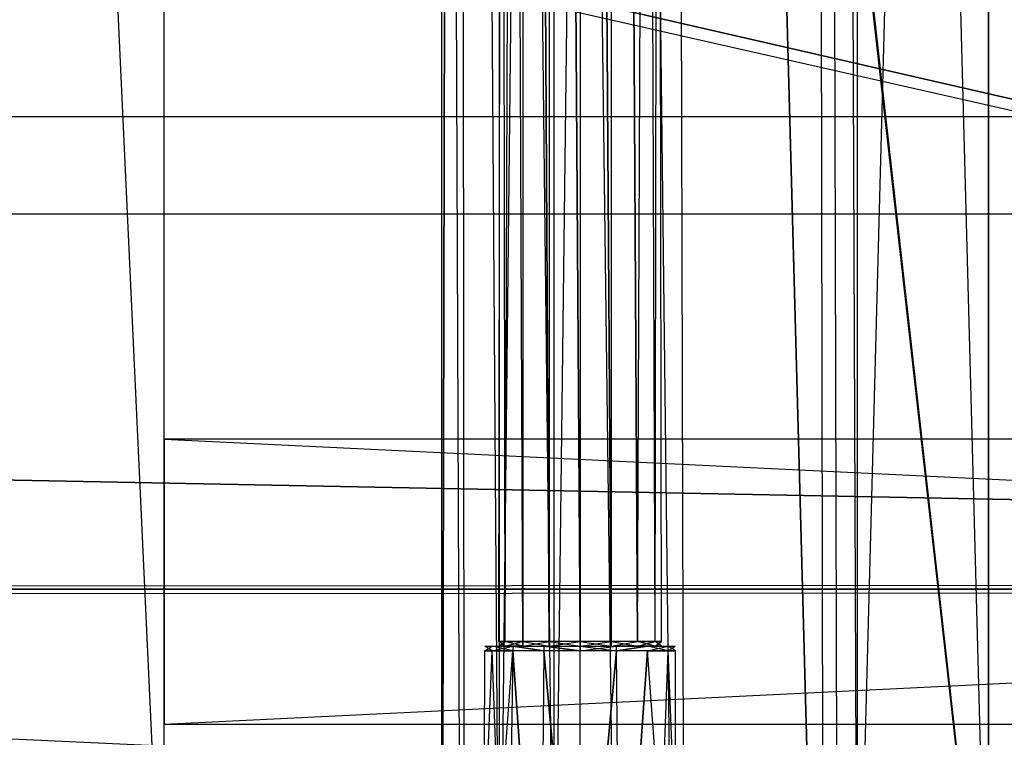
# Model space of a CAD drawing. Extents: x 0 to 1.4, y -0.5 to 0.
# Tile 30 of 44: x 0.9794 to 1.045, y -0.4608 to -0.413. Entities that reach past the tile are written whole.
import ezdxf

# ---------------------------------------------------------------- set-up
doc = ezdxf.new("R2010")
doc.units = 0
for name, color, linetype in [('L10_KORPUS_LEGATO_BO_X_13620__Y', 7, 'CONTINUOUS'), ('L12_KORPUS_LEGATO_3_N_B21700___', 7, 'CONTINUOUS'), ('L15_KORPUS_LEGATO_0_N_B21700___', 7, 'CONTINUOUS'), ('L17_KORPUS_LEGATO_MS_X_190__Y_4', 7, 'CONTINUOUS'), ('L18_KORPUS_LEGATO_TV_X_3920__Y_', 7, 'CONTINUOUS'), ('L32_DRAWERBOX_LEGATO_REL_6_X_36', 7, 'CONTINUOUS'), ('L34_DRAWERBOX_LEGATO_REL_4_X_13', 7, 'CONTINUOUS'), ('L35_DRAWERBOX_LEGATO_REL_3_X_29', 7, 'CONTINUOUS'), ('L41_DRAWERBOX_LEGATO_NOR_4_X_36', 7, 'CONTINUOUS'), ('L44_DRAWERBOX_LEGATO_NOR_1_X_29', 7, 'CONTINUOUS'), ('L7_PLATTE_LEGATO_0_N_B21700____', 7, 'CONTINUOUS')]:
    doc.layers.add(name, color=color, linetype=linetype)

msp = doc.modelspace()

# ---------------------------------------------------------------- linework, layer by layer
at = {"layer": 'L10_KORPUS_LEGATO_BO_X_13620__Y', "color": 8}
for points, invisible_edges in [([(1.381, -0.479447, 0.02), (0.019, -0.069947, 0.02), (0.019, -0.479447, 0.02), (1.381, -0.479447, 0.02)], 13), ([(0.019, -0.069947, 0.02), (1.381, -0.479447, 0.02), (1.381, -0.069947, 0.02), (0.019, -0.069947, 0.02)], 14), ([(1.381, -0.069947, 0.001), (0.019, -0.479447, 0.001), (0.019, -0.069947, 0.001), (1.381, -0.069947, 0.001)], 13), ([(0.019, -0.479447, 0.001), (1.381, -0.069947, 0.001), (1.381, -0.479447, 0.001), (0.019, -0.479447, 0.001)], 14)]:
    msp.add_3dface(points, dxfattribs=dict(at, invisible_edges=invisible_edges))
at = {"layer": 'L12_KORPUS_LEGATO_3_N_B21700___', "color": 8}
for points, invisible_edges in [([(0.019, -0.479447, 0.483), (0.079, -0.419447, 0.483), (1.381, -0.479447, 0.483), (0.019, -0.479447, 0.483)], 10), ([(1.381, -0.479447, 0.502), (0.079, -0.419447, 0.502), (0.019, -0.479447, 0.502), (1.381, -0.479447, 0.502)], 13), ([(1.381, -0.479447, 0.483), (0.079, -0.419447, 0.483), (1.321, -0.419447, 0.483), (1.381, -0.479447, 0.483)], 15), ([(0.079, -0.419447, 0.502), (1.321, -0.419447, 0.483), (0.079, -0.419447, 0.483), (0.079, -0.419447, 0.502)], 13), ([(1.321, -0.419447, 0.483), (0.079, -0.419447, 0.502), (1.321, -0.419447, 0.502), (1.321, -0.419447, 0.483)], 14), ([(0.079, -0.419447, 0.502), (1.381, -0.479447, 0.502), (1.321, -0.419447, 0.502), (0.079, -0.419447, 0.502)], 14)]:
    msp.add_3dface(points, dxfattribs=dict(at, invisible_edges=invisible_edges))
at = {"layer": 'L15_KORPUS_LEGATO_0_N_B21700___', "color": 8}
for points, invisible_edges in [([(0.075, -0.425947, 0.502), (1.35, -0.450947, 0.502), (0.05, -0.450947, 0.502), (0.075, -0.425947, 0.502)], 13), ([(1.35, -0.450947, 0.512), (0.075, -0.425947, 0.512), (0.05, -0.450947, 0.512), (1.35, -0.450947, 0.512)], 13), ([(1.35, -0.450947, 0.502), (0.075, -0.425947, 0.502), (1.325, -0.425947, 0.502), (1.35, -0.450947, 0.502)], 14), ([(0.075, -0.425947, 0.512), (1.35, -0.450947, 0.512), (1.325, -0.425947, 0.512), (0.075, -0.425947, 0.512)], 14), ([(0.075, -0.425947, 0.512), (1.325, -0.425947, 0.502), (0.075, -0.425947, 0.502), (0.075, -0.425947, 0.512)], 13), ([(1.325, -0.425947, 0.502), (0.075, -0.425947, 0.512), (1.325, -0.425947, 0.512), (1.325, -0.425947, 0.502)], 14), ([(1.35, -0.450947, 0.502), (0.05, -0.450947, 0.512), (0.05, -0.450947, 0.502), (1.35, -0.450947, 0.502)], 13), ([(0.05, -0.450947, 0.512), (1.35, -0.450947, 0.502), (1.35, -0.450947, 0.512), (0.05, -0.450947, 0.512)], 14)]:
    msp.add_3dface(points, dxfattribs=dict(at, invisible_edges=invisible_edges))
at = {"layer": 'L17_KORPUS_LEGATO_MS_X_190__Y_4', "color": 8}
for points, invisible_edges in [([(0.989, -0.069937, 0.02), (0.97, -0.478937, 0.02), (0.97, -0.069937, 0.02), (0.989, -0.069937, 0.02)], 13), ([(0.97, -0.478937, 0.02), (0.989, -0.069937, 0.02), (0.989, -0.478937, 0.02), (0.97, -0.478937, 0.02)], 14), ([(0.989, -0.478937, 0.483), (0.97, -0.069937, 0.483), (0.97, -0.478937, 0.483), (0.989, -0.478937, 0.483)], 13), ([(0.97, -0.069937, 0.483), (0.989, -0.478937, 0.483), (0.989, -0.069937, 0.483), (0.97, -0.069937, 0.483)], 14), ([(0.989, -0.069937, 0.02), (0.989, -0.478937, 0.483), (0.989, -0.478937, 0.02), (0.989, -0.069937, 0.02)], 13), ([(0.989, -0.478937, 0.483), (0.989, -0.069937, 0.02), (0.989, -0.069937, 0.483), (0.989, -0.478937, 0.483)], 14)]:
    msp.add_3dface(points, dxfattribs=dict(at, invisible_edges=invisible_edges))
at = {"layer": 'L18_KORPUS_LEGATO_TV_X_3920__Y_', "color": 8}
for points, invisible_edges in [([(0.989, -0.440937, 0.37), (0.989, -0.459937, 0.3), (0.989, -0.459937, 0.37), (0.989, -0.440937, 0.37)], 13), ([(0.989, -0.459937, 0.3), (0.989, -0.440937, 0.37), (0.989, -0.440937, 0.3), (0.989, -0.459937, 0.3)], 14), ([(0.989, -0.440937, 0.37), (1.381, -0.440947, 0.3), (0.989, -0.440937, 0.3), (0.989, -0.440937, 0.37)], 13), ([(1.381, -0.440947, 0.3), (0.989, -0.440937, 0.37), (1.381, -0.440947, 0.37), (1.381, -0.440947, 0.3)], 14), ([(1.381, -0.440947, 0.3), (0.989, -0.459937, 0.3), (0.989, -0.440937, 0.3), (1.381, -0.440947, 0.3)], 13), ([(1.381, -0.459947, 0.37), (0.989, -0.440937, 0.37), (0.989, -0.459937, 0.37), (1.381, -0.459947, 0.37)], 13), ([(0.989, -0.440937, 0.37), (1.381, -0.459947, 0.37), (1.381, -0.440947, 0.37), (0.989, -0.440937, 0.37)], 14), ([(0.989, -0.459937, 0.3), (1.381, -0.440947, 0.3), (1.381, -0.459947, 0.3), (0.989, -0.459937, 0.3)], 14), ([(1.381, -0.459947, 0.3), (0.989, -0.459937, 0.37), (0.989, -0.459937, 0.3), (1.381, -0.459947, 0.3)], 13), ([(0.989, -0.459937, 0.37), (1.381, -0.459947, 0.3), (1.381, -0.459947, 0.37), (0.989, -0.459937, 0.37)], 14)]:
    msp.add_3dface(points, dxfattribs=dict(at, invisible_edges=invisible_edges))
at = {"layer": 'L32_DRAWERBOX_LEGATO_REL_6_X_36', "color": 8}
for points, invisible_edges in [([(1.043985, -0.480942, 0.032), (1.0075, -0.156942, 0.032), (1.0075, -0.480942, 0.032), (1.043985, -0.480942, 0.032)], 13), ([(1.0075, -0.156942, 0.032), (1.043985, -0.480942, 0.032), (1.043985, -0.156942, 0.032), (1.0075, -0.156942, 0.032)], 14), ([(1.0075, -0.156942, 0.032), (1.008786, -0.480942, 0.10758), (1.0075, -0.480942, 0.032), (1.0075, -0.156942, 0.032)], 13), ([(1.008786, -0.480942, 0.10758), (1.0075, -0.156942, 0.032), (1.008786, -0.156942, 0.10758), (1.008786, -0.480942, 0.10758)], 14), ([(1.008786, -0.156942, 0.10758), (1.009033, -0.480942, 0.110955), (1.008786, -0.480942, 0.10758), (1.008786, -0.156942, 0.10758)], 13), ([(1.009033, -0.480942, 0.110955), (1.008786, -0.156942, 0.10758), (1.009033, -0.156942, 0.110955), (1.009033, -0.480942, 0.110955)], 14), ([(1.009033, -0.156942, 0.110955), (1.01138, -0.480942, 0.114232), (1.009033, -0.480942, 0.110955), (1.009033, -0.156942, 0.110955)], 13), ([(1.01138, -0.480942, 0.114232), (1.009033, -0.156942, 0.110955), (1.01138, -0.156942, 0.114232), (1.01138, -0.480942, 0.114232)], 14), ([(1.01138, -0.156942, 0.114232), (1.015026, -0.480942, 0.115948), (1.01138, -0.480942, 0.114232), (1.01138, -0.156942, 0.114232)], 13), ([(1.015026, -0.480942, 0.115948), (1.01138, -0.156942, 0.114232), (1.015026, -0.156942, 0.115948), (1.015026, -0.480942, 0.115948)], 14), ([(1.015026, -0.156942, 0.115948), (1.019089, -0.480942, 0.115998), (1.015026, -0.480942, 0.115948), (1.015026, -0.156942, 0.115948)], 13), ([(1.019089, -0.480942, 0.115998), (1.015026, -0.156942, 0.115948), (1.019089, -0.156942, 0.115998), (1.019089, -0.480942, 0.115998)], 14), ([(1.019089, -0.156942, 0.115998), (1.022928, -0.480942, 0.114666), (1.019089, -0.480942, 0.115998), (1.019089, -0.156942, 0.115998)], 13), ([(1.022928, -0.480942, 0.114666), (1.019089, -0.156942, 0.115998), (1.022928, -0.156942, 0.114666), (1.022928, -0.480942, 0.114666)], 14), ([(1.022928, -0.156942, 0.114666), (1.02368, -0.480942, 0.113598), (1.022928, -0.480942, 0.114666), (1.022928, -0.156942, 0.114666)], 13), ([(1.02368, -0.480942, 0.113598), (1.022928, -0.156942, 0.114666), (1.02368, -0.156942, 0.113598), (1.02368, -0.480942, 0.113598)], 14), ([(1.02368, -0.156942, 0.113598), (1.032389, -0.480942, 0.060646), (1.02368, -0.480942, 0.113598), (1.02368, -0.156942, 0.113598)], 13), ([(1.032389, -0.480942, 0.060646), (1.02368, -0.156942, 0.113598), (1.032389, -0.156942, 0.060646), (1.032389, -0.480942, 0.060646)], 14), ([(1.032389, -0.156942, 0.060646), (1.03297, -0.480942, 0.058607), (1.032389, -0.480942, 0.060646), (1.032389, -0.156942, 0.060646)], 13), ([(1.03297, -0.480942, 0.058607), (1.032389, -0.156942, 0.060646), (1.03297, -0.156942, 0.058607), (1.03297, -0.480942, 0.058607)], 14), ([(1.03297, -0.156942, 0.058607), (1.033933, -0.480942, 0.056719), (1.03297, -0.480942, 0.058607), (1.03297, -0.156942, 0.058607)], 13), ([(1.033933, -0.480942, 0.056719), (1.03297, -0.156942, 0.058607), (1.033933, -0.156942, 0.056719), (1.033933, -0.480942, 0.056719)], 14), ([(1.033933, -0.156942, 0.056719), (1.035241, -0.480942, 0.055052), (1.033933, -0.480942, 0.056719), (1.033933, -0.156942, 0.056719)], 13), ([(1.035241, -0.480942, 0.055052), (1.033933, -0.156942, 0.056719), (1.035241, -0.156942, 0.055052), (1.035241, -0.480942, 0.055052)], 14), ([(1.035241, -0.156942, 0.055052), (1.043985, -0.480942, 0.048743), (1.035241, -0.480942, 0.055052), (1.035241, -0.156942, 0.055052)], 13), ([(1.043985, -0.480942, 0.048743), (1.035241, -0.156942, 0.055052), (1.043985, -0.156942, 0.048743), (1.043985, -0.480942, 0.048743)], 14), ([(1.043985, -0.156942, 0.048743), (1.043985, -0.480942, 0.032), (1.043985, -0.480942, 0.048743), (1.043985, -0.156942, 0.048743)], 13), ([(1.043985, -0.480942, 0.032), (1.043985, -0.156942, 0.048743), (1.043985, -0.156942, 0.032), (1.043985, -0.480942, 0.032)], 14)]:
    msp.add_3dface(points, dxfattribs=dict(at, invisible_edges=invisible_edges))
at = {"layer": 'L34_DRAWERBOX_LEGATO_REL_4_X_13', "color": 8}
for points, invisible_edges in [([(1.011331, -0.144467, 0.1666), (1.011743, -0.454429, 0.168674), (1.011331, -0.454429, 0.1666), (1.011331, -0.144467, 0.1666)], 13), ([(1.011743, -0.454429, 0.168674), (1.011331, -0.144467, 0.1666), (1.011743, -0.144467, 0.168674), (1.011743, -0.454429, 0.168674)], 14), ([(1.011743, -0.144467, 0.164526), (1.011331, -0.454429, 0.1666), (1.011743, -0.454429, 0.164526), (1.011743, -0.144467, 0.164526)], 13), ([(1.011331, -0.454429, 0.1666), (1.011743, -0.144467, 0.164526), (1.011331, -0.144467, 0.1666), (1.011331, -0.454429, 0.1666)], 14), ([(1.011743, -0.144467, 0.168674), (1.012918, -0.454429, 0.170432), (1.011743, -0.454429, 0.168674), (1.011743, -0.144467, 0.168674)], 13), ([(1.012918, -0.454429, 0.170432), (1.011743, -0.144467, 0.168674), (1.012918, -0.144467, 0.170432), (1.012918, -0.454429, 0.170432)], 14), ([(1.012918, -0.144467, 0.162768), (1.011743, -0.454429, 0.164526), (1.012918, -0.454429, 0.162768), (1.012918, -0.144467, 0.162768)], 13), ([(1.011743, -0.454429, 0.164526), (1.012918, -0.144467, 0.162768), (1.011743, -0.144467, 0.164526), (1.011743, -0.454429, 0.164526)], 14), ([(1.012918, -0.144467, 0.170432), (1.014676, -0.454429, 0.171607), (1.012918, -0.454429, 0.170432), (1.012918, -0.144467, 0.170432)], 13), ([(1.014676, -0.454429, 0.171607), (1.012918, -0.144467, 0.170432), (1.014676, -0.144467, 0.171607), (1.014676, -0.454429, 0.171607)], 14), ([(1.014676, -0.454429, 0.161593), (1.012918, -0.144467, 0.162768), (1.012918, -0.454429, 0.162768), (1.014676, -0.454429, 0.161593)], 13), ([(1.012918, -0.144467, 0.162768), (1.014676, -0.454429, 0.161593), (1.014676, -0.144467, 0.161593), (1.012918, -0.144467, 0.162768)], 14), ([(1.014676, -0.144467, 0.171607), (1.01675, -0.454429, 0.172019), (1.014676, -0.454429, 0.171607), (1.014676, -0.144467, 0.171607)], 13), ([(1.01675, -0.454429, 0.172019), (1.014676, -0.144467, 0.171607), (1.01675, -0.144467, 0.172019), (1.01675, -0.454429, 0.172019)], 14), ([(1.01675, -0.454429, 0.161181), (1.014676, -0.144467, 0.161593), (1.014676, -0.454429, 0.161593), (1.01675, -0.454429, 0.161181)], 13), ([(1.014676, -0.144467, 0.161593), (1.01675, -0.454429, 0.161181), (1.01675, -0.144467, 0.161181), (1.014676, -0.144467, 0.161593)], 14), ([(1.018824, -0.454429, 0.161593), (1.01675, -0.144467, 0.161181), (1.01675, -0.454429, 0.161181), (1.018824, -0.454429, 0.161593)], 13), ([(1.01675, -0.144467, 0.161181), (1.018824, -0.454429, 0.161593), (1.018824, -0.144467, 0.161593), (1.01675, -0.144467, 0.161181)], 14), ([(1.01675, -0.144467, 0.172019), (1.018824, -0.454429, 0.171607), (1.01675, -0.454429, 0.172019), (1.01675, -0.144467, 0.172019)], 13), ([(1.018824, -0.454429, 0.171607), (1.01675, -0.144467, 0.172019), (1.018824, -0.144467, 0.171607), (1.018824, -0.454429, 0.171607)], 14), ([(1.020582, -0.454429, 0.162768), (1.018824, -0.144467, 0.161593), (1.018824, -0.454429, 0.161593), (1.020582, -0.454429, 0.162768)], 13), ([(1.018824, -0.144467, 0.161593), (1.020582, -0.454429, 0.162768), (1.020582, -0.144467, 0.162768), (1.018824, -0.144467, 0.161593)], 14), ([(1.018824, -0.144467, 0.171607), (1.020582, -0.454429, 0.170432), (1.018824, -0.454429, 0.171607), (1.018824, -0.144467, 0.171607)], 13), ([(1.020582, -0.454429, 0.170432), (1.018824, -0.144467, 0.171607), (1.020582, -0.144467, 0.170432), (1.020582, -0.454429, 0.170432)], 14), ([(1.021757, -0.144467, 0.164526), (1.020582, -0.454429, 0.162768), (1.021757, -0.454429, 0.164526), (1.021757, -0.144467, 0.164526)], 13), ([(1.020582, -0.454429, 0.162768), (1.021757, -0.144467, 0.164526), (1.020582, -0.144467, 0.162768), (1.020582, -0.454429, 0.162768)], 14), ([(1.020582, -0.144467, 0.170432), (1.021757, -0.454429, 0.168674), (1.020582, -0.454429, 0.170432), (1.020582, -0.144467, 0.170432)], 13), ([(1.021757, -0.454429, 0.168674), (1.020582, -0.144467, 0.170432), (1.021757, -0.144467, 0.168674), (1.021757, -0.454429, 0.168674)], 14), ([(1.02217, -0.144467, 0.1666), (1.021757, -0.454429, 0.164526), (1.02217, -0.454429, 0.1666), (1.02217, -0.144467, 0.1666)], 13), ([(1.021757, -0.454429, 0.164526), (1.02217, -0.144467, 0.1666), (1.021757, -0.144467, 0.164526), (1.021757, -0.454429, 0.164526)], 14), ([(1.021757, -0.144467, 0.168674), (1.02217, -0.454429, 0.1666), (1.021757, -0.454429, 0.168674), (1.021757, -0.144467, 0.168674)], 13), ([(1.02217, -0.454429, 0.1666), (1.021757, -0.144467, 0.168674), (1.02217, -0.144467, 0.1666), (1.02217, -0.454429, 0.1666)], 14), ([(1.010887, -0.454742, 0.164171), (1.010397, -0.455047, 0.1666), (1.01088, -0.455047, 0.164169), (1.010887, -0.454742, 0.164171)], 13), ([(1.010397, -0.455047, 0.1666), (1.010887, -0.454742, 0.164171), (1.010404, -0.454742, 0.1666), (1.010397, -0.455047, 0.1666)], 14), ([(1.010404, -0.454742, 0.1666), (1.01088, -0.455047, 0.169031), (1.010397, -0.455047, 0.1666), (1.010404, -0.454742, 0.1666)], 13), ([(1.011743, -0.454742, 0.164526), (1.010404, -0.454742, 0.1666), (1.010887, -0.454742, 0.164171), (1.011743, -0.454742, 0.164526)], 13), ([(1.010404, -0.454742, 0.1666), (1.011743, -0.454742, 0.164526), (1.011331, -0.454742, 0.1666), (1.010404, -0.454742, 0.1666)], 14), ([(1.011743, -0.454742, 0.168674), (1.010404, -0.454742, 0.1666), (1.011331, -0.454742, 0.1666), (1.011743, -0.454742, 0.168674)], 13), ([(1.010404, -0.454742, 0.1666), (1.011743, -0.454742, 0.168674), (1.010887, -0.454742, 0.169029), (1.010404, -0.454742, 0.1666)], 14), ([(1.01088, -0.455047, 0.169031), (1.010404, -0.454742, 0.1666), (1.010887, -0.454742, 0.169029), (1.01088, -0.455047, 0.169031)], 14), ([(1.012262, -0.454742, 0.162112), (1.01088, -0.455047, 0.164169), (1.012258, -0.455047, 0.162107), (1.012262, -0.454742, 0.162112)], 13), ([(1.01088, -0.455047, 0.164169), (1.012262, -0.454742, 0.162112), (1.010887, -0.454742, 0.164171), (1.01088, -0.455047, 0.164169)], 14), ([(1.010887, -0.454742, 0.169029), (1.012258, -0.455047, 0.171093), (1.01088, -0.455047, 0.169031), (1.010887, -0.454742, 0.169029)], 13), ([(1.012918, -0.454742, 0.170432), (1.010887, -0.454742, 0.169029), (1.011743, -0.454742, 0.168674), (1.012918, -0.454742, 0.170432)], 13), ([(1.010887, -0.454742, 0.169029), (1.012918, -0.454742, 0.170432), (1.012262, -0.454742, 0.171088), (1.010887, -0.454742, 0.169029)], 14), ([(1.012918, -0.454742, 0.162768), (1.010887, -0.454742, 0.164171), (1.012262, -0.454742, 0.162112), (1.012918, -0.454742, 0.162768)], 13), ([(1.010887, -0.454742, 0.164171), (1.012918, -0.454742, 0.162768), (1.011743, -0.454742, 0.164526), (1.010887, -0.454742, 0.164171)], 14), ([(1.012258, -0.455047, 0.171093), (1.010887, -0.454742, 0.169029), (1.012262, -0.454742, 0.171088), (1.012258, -0.455047, 0.171093)], 14), ([(1.011743, -0.454429, 0.164526), (1.011331, -0.454742, 0.1666), (1.011743, -0.454742, 0.164526), (1.011743, -0.454429, 0.164526)], 13), ([(1.011331, -0.454742, 0.1666), (1.011743, -0.454429, 0.164526), (1.011331, -0.454429, 0.1666), (1.011331, -0.454742, 0.1666)], 14), ([(1.011331, -0.454429, 0.1666), (1.011743, -0.454742, 0.168674), (1.011331, -0.454742, 0.1666), (1.011331, -0.454429, 0.1666)], 13), ([(1.011743, -0.454742, 0.168674), (1.011331, -0.454429, 0.1666), (1.011743, -0.454429, 0.168674), (1.011743, -0.454742, 0.168674)], 14), ([(1.012918, -0.454429, 0.162768), (1.011743, -0.454742, 0.164526), (1.012918, -0.454742, 0.162768), (1.012918, -0.454429, 0.162768)], 13), ([(1.011743, -0.454742, 0.164526), (1.012918, -0.454429, 0.162768), (1.011743, -0.454429, 0.164526), (1.011743, -0.454742, 0.164526)], 14), ([(1.011743, -0.454429, 0.168674), (1.012918, -0.454742, 0.170432), (1.011743, -0.454742, 0.168674), (1.011743, -0.454429, 0.168674)], 13), ([(1.012918, -0.454742, 0.170432), (1.011743, -0.454429, 0.168674), (1.012918, -0.454429, 0.170432), (1.012918, -0.454742, 0.170432)], 14), ([(1.014319, -0.455047, 0.16073), (1.012262, -0.454742, 0.162112), (1.012258, -0.455047, 0.162107), (1.014319, -0.455047, 0.16073)], 13), ([(1.012262, -0.454742, 0.171088), (1.014319, -0.455047, 0.17247), (1.012258, -0.455047, 0.171093), (1.012262, -0.454742, 0.171088)], 13), ([(1.014676, -0.454742, 0.171607), (1.012262, -0.454742, 0.171088), (1.012918, -0.454742, 0.170432), (1.014676, -0.454742, 0.171607)], 13), ([(1.012262, -0.454742, 0.171088), (1.014676, -0.454742, 0.171607), (1.014321, -0.454742, 0.172464), (1.012262, -0.454742, 0.171088)], 14), ([(1.014676, -0.454742, 0.161593), (1.012262, -0.454742, 0.162112), (1.014321, -0.454742, 0.160736), (1.014676, -0.454742, 0.161593)], 13), ([(1.012262, -0.454742, 0.162112), (1.014676, -0.454742, 0.161593), (1.012918, -0.454742, 0.162768), (1.012262, -0.454742, 0.162112)], 14), ([(1.012262, -0.454742, 0.162112), (1.014319, -0.455047, 0.16073), (1.014321, -0.454742, 0.160736), (1.012262, -0.454742, 0.162112)], 14), ([(1.014319, -0.455047, 0.17247), (1.012262, -0.454742, 0.171088), (1.014321, -0.454742, 0.172464), (1.014319, -0.455047, 0.17247)], 14), ([(1.014676, -0.454742, 0.161593), (1.012918, -0.454429, 0.162768), (1.012918, -0.454742, 0.162768), (1.014676, -0.454742, 0.161593)], 13), ([(1.012918, -0.454429, 0.162768), (1.014676, -0.454742, 0.161593), (1.014676, -0.454429, 0.161593), (1.012918, -0.454429, 0.162768)], 14), ([(1.014676, -0.454429, 0.171607), (1.012918, -0.454742, 0.170432), (1.012918, -0.454429, 0.170432), (1.014676, -0.454429, 0.171607)], 13), ([(1.012918, -0.454742, 0.170432), (1.014676, -0.454429, 0.171607), (1.014676, -0.454742, 0.171607), (1.012918, -0.454742, 0.170432)], 14), ([(1.014321, -0.454742, 0.172464), (1.01675, -0.455047, 0.172953), (1.014319, -0.455047, 0.17247), (1.014321, -0.454742, 0.172464)], 13), ([(1.01675, -0.455047, 0.160247), (1.014321, -0.454742, 0.160736), (1.014319, -0.455047, 0.16073), (1.01675, -0.455047, 0.160247)], 13), ([(1.01675, -0.454742, 0.161181), (1.014321, -0.454742, 0.160736), (1.01675, -0.454742, 0.160253), (1.01675, -0.454742, 0.161181)], 13), ([(1.014321, -0.454742, 0.160736), (1.01675, -0.454742, 0.161181), (1.014676, -0.454742, 0.161593), (1.014321, -0.454742, 0.160736)], 14), ([(1.01675, -0.454742, 0.172019), (1.014321, -0.454742, 0.172464), (1.014676, -0.454742, 0.171607), (1.01675, -0.454742, 0.172019)], 13), ([(1.014321, -0.454742, 0.172464), (1.01675, -0.454742, 0.172019), (1.01675, -0.454742, 0.172947), (1.014321, -0.454742, 0.172464)], 14), ([(1.01675, -0.455047, 0.172953), (1.014321, -0.454742, 0.172464), (1.01675, -0.454742, 0.172947), (1.01675, -0.455047, 0.172953)], 14), ([(1.014321, -0.454742, 0.160736), (1.01675, -0.455047, 0.160247), (1.01675, -0.454742, 0.160253), (1.014321, -0.454742, 0.160736)], 14), ([(1.01675, -0.454742, 0.161181), (1.014676, -0.454429, 0.161593), (1.014676, -0.454742, 0.161593), (1.01675, -0.454742, 0.161181)], 13), ([(1.014676, -0.454429, 0.161593), (1.01675, -0.454742, 0.161181), (1.01675, -0.454429, 0.161181), (1.014676, -0.454429, 0.161593)], 14), ([(1.01675, -0.454429, 0.172019), (1.014676, -0.454742, 0.171607), (1.014676, -0.454429, 0.171607), (1.01675, -0.454429, 0.172019)], 13), ([(1.014676, -0.454742, 0.171607), (1.01675, -0.454429, 0.172019), (1.01675, -0.454742, 0.172019), (1.014676, -0.454742, 0.171607)], 14), ([(1.018824, -0.454429, 0.171607), (1.01675, -0.454742, 0.172019), (1.01675, -0.454429, 0.172019), (1.018824, -0.454429, 0.171607)], 13), ([(1.01675, -0.454742, 0.172019), (1.018824, -0.454429, 0.171607), (1.018824, -0.454742, 0.171607), (1.01675, -0.454742, 0.172019)], 14), ([(1.018824, -0.454742, 0.161593), (1.01675, -0.454429, 0.161181), (1.01675, -0.454742, 0.161181), (1.018824, -0.454742, 0.161593)], 13), ([(1.01675, -0.454429, 0.161181), (1.018824, -0.454742, 0.161593), (1.018824, -0.454429, 0.161593), (1.01675, -0.454429, 0.161181)], 14), ([(1.019179, -0.454742, 0.160736), (1.01675, -0.454742, 0.161181), (1.01675, -0.454742, 0.160253), (1.019179, -0.454742, 0.160736)], 13), ([(1.01675, -0.454742, 0.161181), (1.019179, -0.454742, 0.160736), (1.018824, -0.454742, 0.161593), (1.01675, -0.454742, 0.161181)], 14), ([(1.019179, -0.454742, 0.172464), (1.01675, -0.454742, 0.172019), (1.018824, -0.454742, 0.171607), (1.019179, -0.454742, 0.172464)], 13), ([(1.01675, -0.454742, 0.172019), (1.019179, -0.454742, 0.172464), (1.01675, -0.454742, 0.172947), (1.01675, -0.454742, 0.172019)], 14), ([(1.019179, -0.454742, 0.172464), (1.01675, -0.455047, 0.172953), (1.01675, -0.454742, 0.172947), (1.019179, -0.454742, 0.172464)], 13), ([(1.01675, -0.455047, 0.172953), (1.019179, -0.454742, 0.172464), (1.019182, -0.455047, 0.17247), (1.01675, -0.455047, 0.172953)], 14), ([(1.019182, -0.455047, 0.16073), (1.01675, -0.454742, 0.160253), (1.01675, -0.455047, 0.160247), (1.019182, -0.455047, 0.16073)], 13), ([(1.01675, -0.454742, 0.160253), (1.019182, -0.455047, 0.16073), (1.019179, -0.454742, 0.160736), (1.01675, -0.454742, 0.160253)], 14), ([(1.020582, -0.454429, 0.170432), (1.018824, -0.454742, 0.171607), (1.018824, -0.454429, 0.171607), (1.020582, -0.454429, 0.170432)], 13), ([(1.018824, -0.454742, 0.171607), (1.020582, -0.454429, 0.170432), (1.020582, -0.454742, 0.170432), (1.018824, -0.454742, 0.171607)], 14), ([(1.020582, -0.454742, 0.162768), (1.018824, -0.454429, 0.161593), (1.018824, -0.454742, 0.161593), (1.020582, -0.454742, 0.162768)], 13), ([(1.018824, -0.454429, 0.161593), (1.020582, -0.454742, 0.162768), (1.020582, -0.454429, 0.162768), (1.018824, -0.454429, 0.161593)], 14), ([(1.021238, -0.454742, 0.162112), (1.018824, -0.454742, 0.161593), (1.019179, -0.454742, 0.160736), (1.021238, -0.454742, 0.162112)], 13), ([(1.018824, -0.454742, 0.161593), (1.021238, -0.454742, 0.162112), (1.020582, -0.454742, 0.162768), (1.018824, -0.454742, 0.161593)], 14), ([(1.021238, -0.454742, 0.171088), (1.018824, -0.454742, 0.171607), (1.020582, -0.454742, 0.170432), (1.021238, -0.454742, 0.171088)], 13), ([(1.018824, -0.454742, 0.171607), (1.021238, -0.454742, 0.171088), (1.019179, -0.454742, 0.172464), (1.018824, -0.454742, 0.171607)], 14), ([(1.021238, -0.454742, 0.171088), (1.019182, -0.455047, 0.17247), (1.019179, -0.454742, 0.172464), (1.021238, -0.454742, 0.171088)], 13), ([(1.019182, -0.455047, 0.16073), (1.021238, -0.454742, 0.162112), (1.019179, -0.454742, 0.160736), (1.019182, -0.455047, 0.16073)], 13), ([(1.019182, -0.455047, 0.17247), (1.021238, -0.454742, 0.171088), (1.021243, -0.455047, 0.171093), (1.019182, -0.455047, 0.17247)], 14), ([(1.021238, -0.454742, 0.162112), (1.019182, -0.455047, 0.16073), (1.021243, -0.455047, 0.162107), (1.021238, -0.454742, 0.162112)], 14), ([(1.020582, -0.454429, 0.170432), (1.021757, -0.454742, 0.168674), (1.020582, -0.454742, 0.170432), (1.020582, -0.454429, 0.170432)], 13), ([(1.021757, -0.454742, 0.168674), (1.020582, -0.454429, 0.170432), (1.021757, -0.454429, 0.168674), (1.021757, -0.454742, 0.168674)], 14), ([(1.021757, -0.454429, 0.164526), (1.020582, -0.454742, 0.162768), (1.021757, -0.454742, 0.164526), (1.021757, -0.454429, 0.164526)], 13), ([(1.020582, -0.454742, 0.162768), (1.021757, -0.454429, 0.164526), (1.020582, -0.454429, 0.162768), (1.020582, -0.454742, 0.162768)], 14), ([(1.022614, -0.454742, 0.164171), (1.020582, -0.454742, 0.162768), (1.021238, -0.454742, 0.162112), (1.022614, -0.454742, 0.164171)], 13), ([(1.020582, -0.454742, 0.162768), (1.022614, -0.454742, 0.164171), (1.021757, -0.454742, 0.164526), (1.020582, -0.454742, 0.162768)], 14), ([(1.022614, -0.454742, 0.169029), (1.020582, -0.454742, 0.170432), (1.021757, -0.454742, 0.168674), (1.022614, -0.454742, 0.169029)], 13), ([(1.020582, -0.454742, 0.170432), (1.022614, -0.454742, 0.169029), (1.021238, -0.454742, 0.171088), (1.020582, -0.454742, 0.170432)], 14), ([(1.021243, -0.455047, 0.162107), (1.022614, -0.454742, 0.164171), (1.021238, -0.454742, 0.162112), (1.021243, -0.455047, 0.162107)], 14), ([(1.021238, -0.454742, 0.171088), (1.02262, -0.455047, 0.169031), (1.021243, -0.455047, 0.171093), (1.021238, -0.454742, 0.171088)], 13), ([(1.02262, -0.455047, 0.169031), (1.021238, -0.454742, 0.171088), (1.022614, -0.454742, 0.169029), (1.02262, -0.455047, 0.169031)], 14), ([(1.022614, -0.454742, 0.164171), (1.021243, -0.455047, 0.162107), (1.02262, -0.455047, 0.164169), (1.022614, -0.454742, 0.164171)], 13), ([(1.021757, -0.454429, 0.168674), (1.02217, -0.454742, 0.1666), (1.021757, -0.454742, 0.168674), (1.021757, -0.454429, 0.168674)], 13), ([(1.02217, -0.454742, 0.1666), (1.021757, -0.454429, 0.168674), (1.02217, -0.454429, 0.1666), (1.02217, -0.454742, 0.1666)], 14), ([(1.02217, -0.454429, 0.1666), (1.021757, -0.454742, 0.164526), (1.02217, -0.454742, 0.1666), (1.02217, -0.454429, 0.1666)], 13), ([(1.021757, -0.454742, 0.164526), (1.02217, -0.454429, 0.1666), (1.021757, -0.454429, 0.164526), (1.021757, -0.454742, 0.164526)], 14), ([(1.023097, -0.454742, 0.1666), (1.021757, -0.454742, 0.164526), (1.022614, -0.454742, 0.164171), (1.023097, -0.454742, 0.1666)], 13), ([(1.021757, -0.454742, 0.164526), (1.023097, -0.454742, 0.1666), (1.02217, -0.454742, 0.1666), (1.021757, -0.454742, 0.164526)], 14), ([(1.02217, -0.454742, 0.1666), (1.022614, -0.454742, 0.169029), (1.021757, -0.454742, 0.168674), (1.02217, -0.454742, 0.1666)], 14), ([(1.022614, -0.454742, 0.169029), (1.02217, -0.454742, 0.1666), (1.023097, -0.454742, 0.1666), (1.022614, -0.454742, 0.169029)], 13), ([(1.02262, -0.455047, 0.164169), (1.023097, -0.454742, 0.1666), (1.022614, -0.454742, 0.164171), (1.02262, -0.455047, 0.164169)], 14), ([(1.022614, -0.454742, 0.169029), (1.023104, -0.455047, 0.1666), (1.02262, -0.455047, 0.169031), (1.022614, -0.454742, 0.169029)], 13), ([(1.023104, -0.455047, 0.1666), (1.022614, -0.454742, 0.169029), (1.023097, -0.454742, 0.1666), (1.023104, -0.455047, 0.1666)], 14), ([(1.023097, -0.454742, 0.1666), (1.02262, -0.455047, 0.164169), (1.023104, -0.455047, 0.1666), (1.023097, -0.454742, 0.1666)], 13), ([(1.010397, -0.455047, 0.1666), (1.010341, -0.481242, 0.169255), (1.009813, -0.481242, 0.1666), (1.010397, -0.455047, 0.1666)], 13), ([(1.01088, -0.455047, 0.164169), (1.009813, -0.481242, 0.1666), (1.010341, -0.481242, 0.163945), (1.01088, -0.455047, 0.164169)], 13), ([(1.009813, -0.481242, 0.1666), (1.01088, -0.455047, 0.164169), (1.010397, -0.455047, 0.1666), (1.009813, -0.481242, 0.1666)], 14), ([(1.010341, -0.481242, 0.169255), (1.010397, -0.455047, 0.1666), (1.01088, -0.455047, 0.169031), (1.010341, -0.481242, 0.169255)], 14), ([(1.01088, -0.455047, 0.169031), (1.011845, -0.481242, 0.171505), (1.010341, -0.481242, 0.169255), (1.01088, -0.455047, 0.169031)], 13), ([(1.012258, -0.455047, 0.162107), (1.010341, -0.481242, 0.163945), (1.011845, -0.481242, 0.161695), (1.012258, -0.455047, 0.162107)], 13), ([(1.010341, -0.481242, 0.163945), (1.012258, -0.455047, 0.162107), (1.01088, -0.455047, 0.164169), (1.010341, -0.481242, 0.163945)], 14), ([(1.011845, -0.481242, 0.171505), (1.01088, -0.455047, 0.169031), (1.012258, -0.455047, 0.171093), (1.011845, -0.481242, 0.171505)], 14), ([(1.012258, -0.455047, 0.171093), (1.014095, -0.481242, 0.173009), (1.011845, -0.481242, 0.171505), (1.012258, -0.455047, 0.171093)], 13), ([(1.014095, -0.481242, 0.160191), (1.012258, -0.455047, 0.162107), (1.011845, -0.481242, 0.161695), (1.014095, -0.481242, 0.160191)], 13), ([(1.014095, -0.481242, 0.173009), (1.012258, -0.455047, 0.171093), (1.014319, -0.455047, 0.17247), (1.014095, -0.481242, 0.173009)], 14), ([(1.012258, -0.455047, 0.162107), (1.014095, -0.481242, 0.160191), (1.014319, -0.455047, 0.16073), (1.012258, -0.455047, 0.162107)], 14), ([(1.01675, -0.481242, 0.159663), (1.014319, -0.455047, 0.16073), (1.014095, -0.481242, 0.160191), (1.01675, -0.481242, 0.159663)], 13), ([(1.014319, -0.455047, 0.17247), (1.01675, -0.481242, 0.173537), (1.014095, -0.481242, 0.173009), (1.014319, -0.455047, 0.17247)], 13), ([(1.014319, -0.455047, 0.16073), (1.01675, -0.481242, 0.159663), (1.01675, -0.455047, 0.160247), (1.014319, -0.455047, 0.16073)], 14), ([(1.01675, -0.481242, 0.173537), (1.014319, -0.455047, 0.17247), (1.01675, -0.455047, 0.172953), (1.01675, -0.481242, 0.173537)], 14), ([(1.01675, -0.481242, 0.159663), (1.019182, -0.455047, 0.16073), (1.01675, -0.455047, 0.160247), (1.01675, -0.481242, 0.159663)], 13), ([(1.019182, -0.455047, 0.16073), (1.01675, -0.481242, 0.159663), (1.019405, -0.481242, 0.160191), (1.019182, -0.455047, 0.16073)], 14), ([(1.019182, -0.455047, 0.17247), (1.01675, -0.481242, 0.173537), (1.01675, -0.455047, 0.172953), (1.019182, -0.455047, 0.17247)], 13), ([(1.01675, -0.481242, 0.173537), (1.019182, -0.455047, 0.17247), (1.019405, -0.481242, 0.173009), (1.01675, -0.481242, 0.173537)], 14), ([(1.019405, -0.481242, 0.160191), (1.021243, -0.455047, 0.162107), (1.019182, -0.455047, 0.16073), (1.019405, -0.481242, 0.160191)], 13), ([(1.021243, -0.455047, 0.171093), (1.019405, -0.481242, 0.173009), (1.019182, -0.455047, 0.17247), (1.021243, -0.455047, 0.171093)], 13), ([(1.021243, -0.455047, 0.162107), (1.019405, -0.481242, 0.160191), (1.021656, -0.481242, 0.161695), (1.021243, -0.455047, 0.162107)], 14), ([(1.019405, -0.481242, 0.173009), (1.021243, -0.455047, 0.171093), (1.021656, -0.481242, 0.171505), (1.019405, -0.481242, 0.173009)], 14), ([(1.021243, -0.455047, 0.171093), (1.023159, -0.481242, 0.169255), (1.021656, -0.481242, 0.171505), (1.021243, -0.455047, 0.171093)], 13), ([(1.023159, -0.481242, 0.169255), (1.021243, -0.455047, 0.171093), (1.02262, -0.455047, 0.169031), (1.023159, -0.481242, 0.169255)], 14), ([(1.021656, -0.481242, 0.161695), (1.02262, -0.455047, 0.164169), (1.021243, -0.455047, 0.162107), (1.021656, -0.481242, 0.161695)], 14), ([(1.02262, -0.455047, 0.164169), (1.021656, -0.481242, 0.161695), (1.023159, -0.481242, 0.163945), (1.02262, -0.455047, 0.164169)], 13), ([(1.02262, -0.455047, 0.169031), (1.023688, -0.481242, 0.1666), (1.023159, -0.481242, 0.169255), (1.02262, -0.455047, 0.169031)], 13), ([(1.023688, -0.481242, 0.1666), (1.02262, -0.455047, 0.169031), (1.023104, -0.455047, 0.1666), (1.023688, -0.481242, 0.1666)], 14), ([(1.023159, -0.481242, 0.163945), (1.023104, -0.455047, 0.1666), (1.02262, -0.455047, 0.164169), (1.023159, -0.481242, 0.163945)], 14), ([(1.023104, -0.455047, 0.1666), (1.023159, -0.481242, 0.163945), (1.023688, -0.481242, 0.1666), (1.023104, -0.455047, 0.1666)], 13)]:
    msp.add_3dface(points, dxfattribs=dict(at, invisible_edges=invisible_edges))
at = {"layer": 'L35_DRAWERBOX_LEGATO_REL_3_X_29', "color": 8}
for points, invisible_edges in [([(1.339515, -0.480942, 0.048), (1.043985, -0.156942, 0.048), (1.043985, -0.480942, 0.048), (1.339515, -0.480942, 0.048)], 13), ([(1.043985, -0.156942, 0.048), (1.339515, -0.480942, 0.048), (1.339515, -0.156942, 0.048), (1.043985, -0.156942, 0.048)], 14), ([(1.043985, -0.156942, 0.032), (1.339515, -0.480942, 0.032), (1.043985, -0.480942, 0.032), (1.043985, -0.156942, 0.032)], 13), ([(1.339515, -0.480942, 0.032), (1.043985, -0.156942, 0.032), (1.339515, -0.156942, 0.032), (1.339515, -0.480942, 0.032)], 14), ([(1.043985, -0.156942, 0.048), (1.043985, -0.480942, 0.032), (1.043985, -0.480942, 0.048), (1.043985, -0.156942, 0.048)], 13), ([(1.043985, -0.480942, 0.032), (1.043985, -0.156942, 0.048), (1.043985, -0.156942, 0.032), (1.043985, -0.480942, 0.032)], 14)]:
    msp.add_3dface(points, dxfattribs=dict(at, invisible_edges=invisible_edges))
at = {"layer": 'L41_DRAWERBOX_LEGATO_NOR_4_X_36', "color": 8}
for points, invisible_edges in [([(1.043985, -0.480442, 0.382), (1.0075, -0.156442, 0.382), (1.0075, -0.480442, 0.382), (1.043985, -0.480442, 0.382)], 13), ([(1.0075, -0.156442, 0.382), (1.043985, -0.480442, 0.382), (1.043985, -0.156442, 0.382), (1.0075, -0.156442, 0.382)], 14), ([(1.0075, -0.156442, 0.382), (1.008786, -0.480442, 0.45758), (1.0075, -0.480442, 0.382), (1.0075, -0.156442, 0.382)], 13), ([(1.008786, -0.480442, 0.45758), (1.0075, -0.156442, 0.382), (1.008786, -0.156442, 0.45758), (1.008786, -0.480442, 0.45758)], 14), ([(1.008786, -0.156442, 0.45758), (1.009033, -0.480442, 0.460955), (1.008786, -0.480442, 0.45758), (1.008786, -0.156442, 0.45758)], 13), ([(1.009033, -0.480442, 0.460955), (1.008786, -0.156442, 0.45758), (1.009033, -0.156442, 0.460955), (1.009033, -0.480442, 0.460955)], 14), ([(1.009033, -0.156442, 0.460955), (1.01138, -0.480442, 0.464232), (1.009033, -0.480442, 0.460955), (1.009033, -0.156442, 0.460955)], 13), ([(1.01138, -0.480442, 0.464232), (1.009033, -0.156442, 0.460955), (1.01138, -0.156442, 0.464232), (1.01138, -0.480442, 0.464232)], 14), ([(1.015026, -0.156442, 0.465948), (1.01138, -0.480442, 0.464232), (1.01138, -0.156442, 0.464232), (1.015026, -0.156442, 0.465948)], 13), ([(1.01138, -0.480442, 0.464232), (1.015026, -0.156442, 0.465948), (1.015026, -0.480442, 0.465948), (1.01138, -0.480442, 0.464232)], 14), ([(1.019089, -0.156442, 0.465998), (1.015026, -0.480442, 0.465948), (1.015026, -0.156442, 0.465948), (1.019089, -0.156442, 0.465998)], 13), ([(1.015026, -0.480442, 0.465948), (1.019089, -0.156442, 0.465998), (1.019089, -0.480442, 0.465998), (1.015026, -0.480442, 0.465948)], 14), ([(1.019089, -0.156442, 0.465998), (1.022928, -0.480442, 0.464666), (1.019089, -0.480442, 0.465998), (1.019089, -0.156442, 0.465998)], 13), ([(1.022928, -0.480442, 0.464666), (1.019089, -0.156442, 0.465998), (1.022928, -0.156442, 0.464666), (1.022928, -0.480442, 0.464666)], 14), ([(1.022928, -0.156442, 0.464666), (1.02368, -0.480442, 0.463598), (1.022928, -0.480442, 0.464666), (1.022928, -0.156442, 0.464666)], 13), ([(1.02368, -0.480442, 0.463598), (1.022928, -0.156442, 0.464666), (1.02368, -0.156442, 0.463598), (1.02368, -0.480442, 0.463598)], 14), ([(1.02368, -0.156442, 0.463598), (1.032389, -0.480442, 0.410646), (1.02368, -0.480442, 0.463598), (1.02368, -0.156442, 0.463598)], 13), ([(1.032389, -0.480442, 0.410646), (1.02368, -0.156442, 0.463598), (1.032389, -0.156442, 0.410646), (1.032389, -0.480442, 0.410646)], 14), ([(1.032389, -0.156442, 0.410646), (1.03297, -0.480442, 0.408607), (1.032389, -0.480442, 0.410646), (1.032389, -0.156442, 0.410646)], 13), ([(1.03297, -0.480442, 0.408607), (1.032389, -0.156442, 0.410646), (1.03297, -0.156442, 0.408607), (1.03297, -0.480442, 0.408607)], 14), ([(1.03297, -0.156442, 0.408607), (1.033933, -0.480442, 0.406719), (1.03297, -0.480442, 0.408607), (1.03297, -0.156442, 0.408607)], 13), ([(1.033933, -0.480442, 0.406719), (1.03297, -0.156442, 0.408607), (1.033933, -0.156442, 0.406719), (1.033933, -0.480442, 0.406719)], 14), ([(1.033933, -0.156442, 0.406719), (1.035241, -0.480442, 0.405052), (1.033933, -0.480442, 0.406719), (1.033933, -0.156442, 0.406719)], 13), ([(1.035241, -0.480442, 0.405052), (1.033933, -0.156442, 0.406719), (1.035241, -0.156442, 0.405052), (1.035241, -0.480442, 0.405052)], 14), ([(1.043985, -0.156442, 0.398743), (1.035241, -0.480442, 0.405052), (1.035241, -0.156442, 0.405052), (1.043985, -0.156442, 0.398743)], 13), ([(1.035241, -0.480442, 0.405052), (1.043985, -0.156442, 0.398743), (1.043985, -0.480442, 0.398743), (1.035241, -0.480442, 0.405052)], 14), ([(1.043985, -0.156442, 0.398743), (1.043985, -0.480442, 0.382), (1.043985, -0.480442, 0.398743), (1.043985, -0.156442, 0.398743)], 13), ([(1.043985, -0.480442, 0.382), (1.043985, -0.156442, 0.398743), (1.043985, -0.156442, 0.382), (1.043985, -0.480442, 0.382)], 14)]:
    msp.add_3dface(points, dxfattribs=dict(at, invisible_edges=invisible_edges))
at = {"layer": 'L44_DRAWERBOX_LEGATO_NOR_1_X_29', "color": 8}
for points, invisible_edges in [([(1.339554, -0.156442, 0.382), (1.043985, -0.480442, 0.382), (1.043985, -0.156442, 0.382), (1.339554, -0.156442, 0.382)], 13), ([(1.043985, -0.480442, 0.382), (1.339554, -0.156442, 0.382), (1.339554, -0.480442, 0.382), (1.043985, -0.480442, 0.382)], 14), ([(1.339554, -0.480442, 0.398), (1.043985, -0.156442, 0.398), (1.043985, -0.480442, 0.398), (1.339554, -0.480442, 0.398)], 13), ([(1.043985, -0.156442, 0.398), (1.339554, -0.480442, 0.398), (1.339554, -0.156442, 0.398), (1.043985, -0.156442, 0.398)], 14), ([(1.043985, -0.156442, 0.398), (1.043985, -0.480442, 0.382), (1.043985, -0.480442, 0.398), (1.043985, -0.156442, 0.398)], 13), ([(1.043985, -0.480442, 0.382), (1.043985, -0.156442, 0.398), (1.043985, -0.156442, 0.382), (1.043985, -0.480442, 0.382)], 14)]:
    msp.add_3dface(points, dxfattribs=dict(at, invisible_edges=invisible_edges))
at = {"layer": 'L7_PLATTE_LEGATO_0_N_B21700____', "color": 8}
for points, invisible_edges in [([(1.007708, -0.409596, 0.55), (1.399336, -0.499322, 0.55), (1.007708, -0.000599, 0.55), (1.007708, -0.409596, 0.55)], 10), ([(1.007708, -0.000599, 0.55), (1.399336, -0.499322, 0.55), (1.007902, -0.000599, 0.55), (1.007708, -0.000599, 0.55)], 13), ([(1.007902, -0.000599, 0.55), (1.399336, -0.499322, 0.55), (1.398906, -0.000641, 0.55), (1.007902, -0.000599, 0.55)], 14), ([(1.349194, -0.45043, 0.510205), (1.008034, -0.395145, 0.510205), (1.008295, -0.000515, 0.510205), (1.349194, -0.45043, 0.510205)], 13), ([(1.349194, -0.45043, 0.510205), (1.008295, -0.000515, 0.510205), (1.349808, -0.000526, 0.510205), (1.349194, -0.45043, 0.510205)], 10), ([(1.007325, -0.395145, 0.510205), (0.700121, -0.45042, 0.510205), (0.700121, -0.395145, 0.510205), (1.007325, -0.395145, 0.510205)], 10), ([(0.700121, -0.45042, 0.510205), (1.007325, -0.395145, 0.510205), (1.349194, -0.45043, 0.510205), (0.700121, -0.45042, 0.510205)], 13), ([(1.349194, -0.45043, 0.510205), (1.007325, -0.395145, 0.510205), (1.008034, -0.395145, 0.510205), (1.349194, -0.45043, 0.510205)], 10), ([(1.007708, -0.410479, 0.55), (1.399336, -0.499322, 0.55), (1.007708, -0.409596, 0.55), (1.007708, -0.410479, 0.55)], 13), ([(1.007519, -0.499312, 0.55), (0.700121, -0.410479, 0.55), (0.700121, -0.499312, 0.55), (1.007519, -0.499312, 0.55)], 13), ([(0.700121, -0.410479, 0.55), (1.007519, -0.499312, 0.55), (1.007325, -0.410479, 0.55), (0.700121, -0.410479, 0.55)], 10), ([(1.007325, -0.410479, 0.55), (1.007519, -0.499312, 0.55), (1.007708, -0.410479, 0.55), (1.007325, -0.410479, 0.55)], 13), ([(1.007708, -0.410479, 0.55), (1.007519, -0.499312, 0.55), (1.399336, -0.499322, 0.55), (1.007708, -0.410479, 0.55)], 10), ([(1.349194, -0.45043, 0.510205), (0.700121, -0.450935, 0.510205), (0.700121, -0.45042, 0.510205), (1.349194, -0.45043, 0.510205)], 13), ([(0.700121, -0.450935, 0.510205), (1.349194, -0.45043, 0.510205), (1.349194, -0.450946, 0.510205), (0.700121, -0.450935, 0.510205)], 14), ([(1.349194, -0.450946, 0.510205), (0.700121, -0.451451, 0.510552), (0.700121, -0.450935, 0.510205), (1.349194, -0.450946, 0.510205)], 13), ([(0.700121, -0.451451, 0.510552), (1.349194, -0.450946, 0.510205), (1.349715, -0.451461, 0.510552), (0.700121, -0.451451, 0.510552)], 14), ([(1.349715, -0.451461, 0.510552), (0.700121, -0.499768, 0.543077), (0.700121, -0.451451, 0.510552), (1.349715, -0.451461, 0.510552)], 13), ([(0.700121, -0.499768, 0.543077), (1.349715, -0.451461, 0.510552), (1.398595, -0.499778, 0.543077), (0.700121, -0.499768, 0.543077)], 14)]:
    msp.add_3dface(points, dxfattribs=dict(at, invisible_edges=invisible_edges))

doc.saveas('drawing.dxf')
